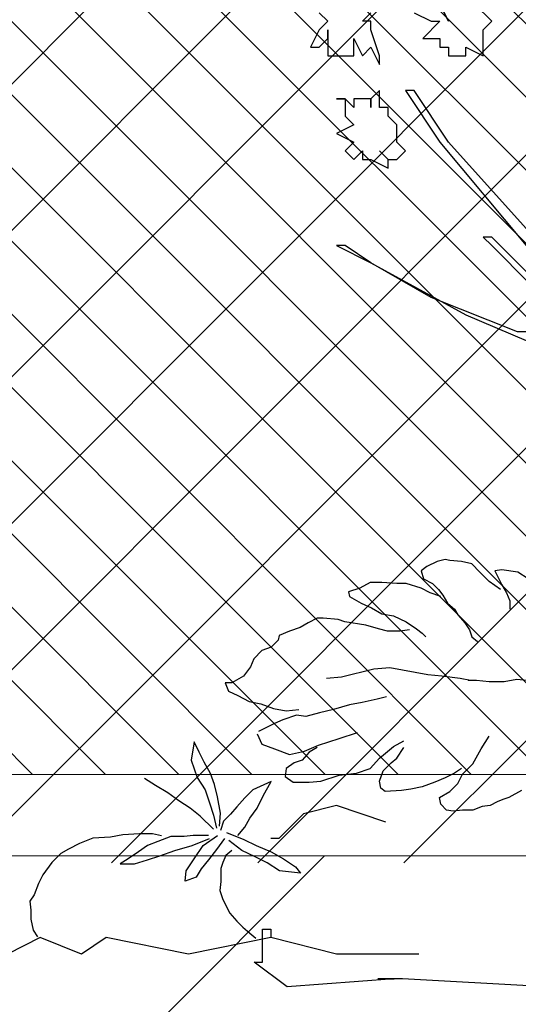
# Model space of a CAD drawing. Header units: centimetres. Extents: x 100159 to 737697, y -50084 to 234864.
# Tile 92 of 165: x 401210 to 401240, y -17871 to -17810. Entities that reach past the tile are written whole.
import ezdxf

# ---------------------------------------------------------------- set-up
doc = ezdxf.new("R2010")
doc.units = ezdxf.units.CM
doc.linetypes.add('CACHEX2', pattern=[19.05, 12.7, -6.35])
doc.layers.get('0').update_dxf_attribs({"lineweight": 5})
for name, color, linetype, lineweight in [('40', 8, 'CACHEX2', 5), ('DDL- MENUISERIES EXT', 8, 'Continuous', 5), ('DDL- STRUCTURE', 5, 'Continuous', 5), ('DDL-HACHURES', 252, 'Continuous', 13), ('DDL-HACHURES POCHAGE GRIS', 251, 'Continuous', 5)]:
    doc.layers.add(name, color=color, linetype=linetype, lineweight=lineweight)
doc.layers.add('DDL- PAYSAGE', color=63, linetype='Continuous')
doc.layers.add('DDL-HACHURES OMBRES', color=252, linetype='Continuous')
doc.layers.add('DDL-TRAIT TRES FIN', color=7, linetype='Continuous', lineweight=5, true_color=0x656565)

# ---------------------------------------------------------------- blocks, each defined once
blk = doc.blocks.new('F Coupe AA')
at = {"layer": 'DDL- MENUISERIES EXT', "lineweight": 5, "true_color": 0x7aafdf}
h = blk.add_hatch(dxfattribs=at)
h.set_pattern_fill('ANSI31', color=143)
h.set_pattern_definition([(315, (238325.6278, -159528.0458), (2.24506403, 2.24506403), [])])
h.paths.add_polyline_path([(202506.889, -110040.166), (202296.78, -110040.166), (202296.78, -110517.166), (202506.889, -110517.166)])
h.paths.add_polyline_path([(202506.889, -110527.166), (202296.78, -110527.166), (202296.779, -110902.166), (202506.888, -110902.166)])
h.paths.add_polyline_path([(202506.889, -110911.913), (202296.779, -110911.913), (202296.779, -111250.166), (202506.889, -111250.166)])
at = {"layer": '40', "linetype": 'Continuous'}
for points in [[(202511.889, -110906.913), (202511.889, -111255.166), (202291.779, -111255.166), (202291.779, -110907.166)], [(202506.889, -110911.913), (202506.889, -111250.166), (202296.779, -111250.166), (202296.779, -110911.913)]]:
    blk.add_lwpolyline(points, close=True, dxfattribs=at)
blk = doc.blocks.new('ARBUST3')
at = {"color": 0}
for p, q in [((0.2172, 0.511), (0.2267, 0.5205)), ((0.2267, 0.5205), (0.2389, 0.5232)), ((0.2389, 0.5232), (0.2524, 0.5245)), ((0.2524, 0.5245), (0.2578, 0.5259)), ((0.2578, 0.5259), (0.2673, 0.5232)), ((0.2673, 0.5232), (0.2795, 0.5177)), ((0.1604, 0.5029), (0.1726, 0.511)), ((0.1726, 0.511), (0.1915, 0.5137)), ((0.1915, 0.5137), (0.1996, 0.5123)), ((0.1996, 0.5123), (0.1915, 0.4961)), ((0.2064, 0.5001), (0.2172, 0.511)), ((0.2795, 0.5177), (0.2862, 0.5123)), ((0.2862, 0.5123), (0.2835, 0.5029)), ((0.1929, 0.4907), (0.2064, 0.5001)), ((0.2727, 0.4974), (0.2659, 0.4907)), ((0.2835, 0.5029), (0.2727, 0.4974)), ((0.2862, 0.492), (0.3038, 0.4974)), ((0.3038, 0.4974), (0.3147, 0.4974)), ((0.3147, 0.4974), (0.3323, 0.4988)), ((0.3323, 0.4988), (0.3458, 0.4988)), ((0.3458, 0.4988), (0.358, 0.492)), ((0.1861, 0.4866), (0.182, 0.4771)), ((0.1915, 0.4961), (0.1861, 0.4866)), ((0.2659, 0.4907), (0.2605, 0.4839)), ((0.2632, 0.4825), (0.2754, 0.4866)), ((0.2754, 0.4866), (0.2862, 0.492)), ((0.358, 0.492), (0.3715, 0.488)), ((0.3715, 0.488), (0.3702, 0.4825)), ((0.182, 0.4771), (0.182, 0.4676)), ((0.2551, 0.4744), (0.247, 0.4676)), ((0.2605, 0.4839), (0.2551, 0.4744)), ((0.3566, 0.4744), (0.3444, 0.469)), ((0.3702, 0.4825), (0.3566, 0.4744)), ((0.247, 0.4676), (0.2429, 0.4609)), ((0.3323, 0.4622), (0.3187, 0.4595)), ((0.3444, 0.469), (0.3323, 0.4622)), ((0.2348, 0.4514), (0.2294, 0.4433)), ((0.2429, 0.4609), (0.2348, 0.4514)), ((0.3038, 0.4527), (0.2917, 0.4446)), ((0.3187, 0.4595), (0.3038, 0.4527)), ((0.3512, 0.4487), (0.3756, 0.4527)), ((0.3756, 0.4527), (0.3837, 0.4555)), ((0.3837, 0.4555), (0.4013, 0.4568)), ((0.4013, 0.4568), (0.408, 0.4568)), ((0.408, 0.4568), (0.4189, 0.4514)), ((0.4189, 0.4514), (0.4283, 0.446)), ((0.2294, 0.4433), (0.2267, 0.4351)), ((0.2849, 0.4392), (0.2808, 0.4351)), ((0.2917, 0.4446), (0.2849, 0.4392)), ((0.2998, 0.4433), (0.3106, 0.4419)), ((0.3106, 0.4419), (0.3255, 0.4419)), ((0.3255, 0.4419), (0.3363, 0.4446)), ((0.3363, 0.4446), (0.3512, 0.4487)), ((0.4283, 0.446), (0.4405, 0.4419)), ((0.4405, 0.4419), (0.4527, 0.4365)), ((0.2267, 0.4351), (0.2199, 0.4297)), ((0.4527, 0.4365), (0.4541, 0.4311)), ((0.4541, 0.4311), (0.4622, 0.423)), ((0.4622, 0.423), (0.473, 0.4189)), ((0.473, 0.4189), (0.4825, 0.4094)), ((0.4825, 0.4094), (0.4865, 0.3999)), ((0.2781, 0.3905), (0.293, 0.3932)), ((0.293, 0.3932), (0.3228, 0.3986)), ((0.3228, 0.3986), (0.3417, 0.3972)), ((0.3417, 0.3972), (0.3796, 0.3878)), ((0.4865, 0.3999), (0.4947, 0.3891)), ((0.1617, 0.3837), (0.1739, 0.385)), ((0.1739, 0.385), (0.1888, 0.3823)), ((0.1888, 0.3823), (0.2064, 0.3823)), ((0.2064, 0.3823), (0.2213, 0.3837)), ((0.2213, 0.3837), (0.2308, 0.3837)), ((0.2281, 0.3837), (0.2402, 0.3864)), ((0.2402, 0.3864), (0.2619, 0.3891)), ((0.2619, 0.3891), (0.2781, 0.3905)), ((0.3796, 0.3878), (0.3972, 0.3864)), ((0.4947, 0.3891), (0.5082, 0.381)), ((0.5082, 0.381), (0.5163, 0.381)), ((0.5163, 0.381), (0.5122, 0.3715)), ((0.5122, 0.3715), (0.5014, 0.3661)), ((0.3268, 0.3647), (0.3377, 0.362)), ((0.3377, 0.362), (0.3553, 0.358)), ((0.3553, 0.358), (0.3702, 0.3553)), ((0.4879, 0.3593), (0.4744, 0.3566)), ((0.5014, 0.3661), (0.4879, 0.3593)), ((0.3702, 0.3553), (0.3891, 0.3498)), ((0.3891, 0.3498), (0.4053, 0.3458)), ((0.4446, 0.3485), (0.4297, 0.3498)), ((0.4595, 0.3512), (0.4446, 0.3485)), ((0.4744, 0.3566), (0.4595, 0.3512)), ((0.4053, 0.3458), (0.4216, 0.3417)), ((0.4216, 0.3417), (0.4324, 0.3431)), ((0.4324, 0.3431), (0.4486, 0.3377)), ((0.4486, 0.3377), (0.4581, 0.3336)), ((0.4581, 0.3336), (0.4662, 0.3295)), ((0.4662, 0.3295), (0.4771, 0.3241)), ((0.2159, 0.3038), (0.2064, 0.3187)), ((0.3187, 0.3065), (0.3065, 0.3133)), ((0.3823, 0.316), (0.3607, 0.3228)), ((0.4067, 0.3079), (0.3823, 0.316)), ((0.4784, 0.3214), (0.473, 0.3092)), ((0.5465, 0.2999), (0.5525, 0.3118)), ((0.5525, 0.3118), (0.5561, 0.2904)), ((0.2253, 0.2862), (0.2159, 0.3038)), ((0.3147, 0.293), (0.3065, 0.3052)), ((0.335, 0.293), (0.3187, 0.3065)), ((0.4229, 0.3011), (0.4067, 0.3079)), ((0.408, 0.3052), (0.4175, 0.2997)), ((0.4405, 0.297), (0.4229, 0.3011)), ((0.4581, 0.3038), (0.4405, 0.297)), ((0.473, 0.3092), (0.4581, 0.3038)), ((0.3214, 0.2875), (0.3147, 0.293)), ((0.3458, 0.2808), (0.335, 0.293)), ((0.4175, 0.2997), (0.4256, 0.2903)), ((0.4256, 0.2903), (0.4351, 0.2875)), ((0.5406, 0.288), (0.5465, 0.2999)), ((0.5561, 0.2904), (0.5489, 0.2701)), ((0.2375, 0.274), (0.2253, 0.2862)), ((0.2389, 0.2808), (0.247, 0.2754)), ((0.3309, 0.2781), (0.3214, 0.2875)), ((0.335, 0.2659), (0.3309, 0.2781)), ((0.362, 0.2754), (0.3458, 0.2808)), ((0.4351, 0.2875), (0.4446, 0.2808)), ((0.4446, 0.2808), (0.4459, 0.2713)), ((0.5334, 0.2749), (0.5406, 0.288)), ((0.2429, 0.2632), (0.2375, 0.274)), ((0.247, 0.2754), (0.2578, 0.2699)), ((0.2578, 0.2699), (0.27, 0.2645)), ((0.3336, 0.2578), (0.335, 0.2659)), ((0.3823, 0.2727), (0.362, 0.2754)), ((0.404, 0.2659), (0.3823, 0.2727)), ((0.4175, 0.2645), (0.404, 0.2659)), ((0.4459, 0.2713), (0.4365, 0.2645)), ((0.5287, 0.2618), (0.5334, 0.2749)), ((0.5489, 0.2701), (0.5394, 0.2558)), ((0.5977, 0.2606), (0.6108, 0.2689)), ((0.1685, 0.2551), (0.1834, 0.2469)), ((0.2524, 0.2537), (0.2429, 0.2632)), ((0.27, 0.2645), (0.2849, 0.2591)), ((0.2849, 0.2591), (0.2984, 0.2564)), ((0.2984, 0.2564), (0.3093, 0.2551)), ((0.3093, 0.2551), (0.3282, 0.2537)), ((0.3282, 0.2537), (0.3336, 0.2578)), ((0.4365, 0.2645), (0.4175, 0.2645)), ((0.4621, 0.2654), (0.4835, 0.2558)), ((0.4716, 0.2487), (0.4621, 0.2654)), ((0.4835, 0.2558), (0.493, 0.2463)), ((0.5251, 0.2475), (0.5287, 0.2618)), ((0.5394, 0.2558), (0.5346, 0.2404)), ((0.5834, 0.2523), (0.5977, 0.2606)), ((0.1834, 0.2469), (0.1902, 0.2442)), ((0.1902, 0.2442), (0.1969, 0.2415)), ((0.2646, 0.2469), (0.2524, 0.2537)), ((0.2632, 0.2388), (0.2646, 0.2469)), ((0.4787, 0.2344), (0.4716, 0.2487)), ((0.493, 0.2463), (0.5025, 0.2356)), ((0.5216, 0.2285), (0.5251, 0.2475)), ((0.5572, 0.2344), (0.5703, 0.2427)), ((0.5703, 0.2427), (0.5834, 0.2523)), ((0.1969, 0.2415), (0.2051, 0.2374)), ((0.2051, 0.2374), (0.2145, 0.2361)), ((0.2145, 0.2361), (0.2253, 0.232)), ((0.2253, 0.232), (0.2375, 0.232)), ((0.2375, 0.232), (0.2484, 0.2307)), ((0.2484, 0.2307), (0.2565, 0.232)), ((0.2565, 0.232), (0.2632, 0.2388)), ((0.3274, 0.2179), (0.3854, 0.2372)), ((0.3854, 0.2372), (0.424, 0.2275)), ((0.487, 0.2225), (0.4787, 0.2344)), ((0.5025, 0.2356), (0.5097, 0.2273)), ((0.5346, 0.2404), (0.5299, 0.2261)), ((0.5453, 0.2249), (0.5572, 0.2344)), ((0.424, 0.2275), (0.453, 0.1986)), ((0.493, 0.2118), (0.487, 0.2225)), ((0.5097, 0.2273), (0.518, 0.2189)), ((0.5227, 0.213), (0.5216, 0.2285)), ((0.5299, 0.2261), (0.5263, 0.2106)), ((0.5299, 0.2094), (0.5453, 0.2249)), ((0.5013, 0.2023), (0.493, 0.2118)), ((0.518, 0.2189), (0.5216, 0.2082)), ((0.453, 0.1986), (0.4626, 0.1986)), ((0.4942, 0.1975), (0.4799, 0.1904)), ((0.5144, 0.2058), (0.4942, 0.1975)), ((0.4966, 0.1844), (0.512, 0.1963)), ((0.5168, 0.1987), (0.5263, 0.1856)), ((0.5418, 0.1904), (0.5251, 0.2023)), ((0.5549, 0.1904), (0.5346, 0.1987)), ((0.5358, 0.2023), (0.5537, 0.2023)), ((0.5537, 0.2023), (0.5644, 0.2011)), ((0.5644, 0.2011), (0.5798, 0.2011)), ((0.5798, 0.2011), (0.5953, 0.1951)), ((0.5908, 0.2017), (0.6012, 0.2043)), ((0.6012, 0.2043), (0.6168, 0.2043)), ((0.6168, 0.2043), (0.6363, 0.203)), ((0.6363, 0.203), (0.6506, 0.2004)), ((0.6506, 0.2004), (0.6714, 0.1991)), ((0.6714, 0.1991), (0.687, 0.1926)), ((0.4799, 0.1904), (0.4621, 0.1832)), ((0.5263, 0.1856), (0.5358, 0.1737)), ((0.5525, 0.1749), (0.5418, 0.1904)), ((0.5751, 0.1844), (0.5549, 0.1904)), ((0.5953, 0.1951), (0.6072, 0.1904)), ((0.6072, 0.1904), (0.6179, 0.1832)), ((0.687, 0.1926), (0.7, 0.1861)), ((0.7, 0.1861), (0.7091, 0.1809)), ((0.4478, 0.1749), (0.4335, 0.1654)), ((0.4621, 0.1832), (0.4478, 0.1749)), ((0.4668, 0.1701), (0.4811, 0.1773)), ((0.4811, 0.1773), (0.4966, 0.1844)), ((0.5082, 0.1845), (0.5152, 0.1787)), ((0.5152, 0.1787), (0.5187, 0.1705)), ((0.5358, 0.1737), (0.5442, 0.163)), ((0.562, 0.1606), (0.5525, 0.1749)), ((0.5929, 0.1785), (0.5751, 0.1844)), ((0.6072, 0.1737), (0.5929, 0.1785)), ((0.6227, 0.1689), (0.6072, 0.1737)), ((0.6179, 0.1832), (0.6298, 0.1749)), ((0.6298, 0.1749), (0.6393, 0.1689)), ((0.7091, 0.1809), (0.7195, 0.1705)), ((0.4335, 0.1654), (0.4276, 0.1582)), ((0.4525, 0.1606), (0.4668, 0.1701)), ((0.5187, 0.1705), (0.5211, 0.1635)), ((0.5211, 0.1635), (0.5211, 0.1576)), ((0.5442, 0.163), (0.5501, 0.1534)), ((0.6393, 0.1689), (0.6227, 0.1689)), ((0.7195, 0.1705), (0.7299, 0.1562)), ((0.4276, 0.1582), (0.4525, 0.1606)), ((0.5211, 0.1576), (0.5211, 0.1483)), ((0.5501, 0.1534), (0.5632, 0.1487)), ((0.5632, 0.1487), (0.562, 0.1606)), ((0.7299, 0.1562), (0.7351, 0.1458)), ((0.5211, 0.1483), (0.5222, 0.1378)), ((0.7351, 0.1458), (0.7403, 0.1328)), ((0.5187, 0.1273), (0.5106, 0.111)), ((0.5222, 0.1378), (0.5187, 0.1273)), ((0.7403, 0.1328), (0.7455, 0.125)), ((0.7455, 0.125), (0.7442, 0.1146)), ((0.5106, 0.111), (0.5024, 0.1016)), ((0.7442, 0.1041), (0.7416, 0.0911)), ((0.7442, 0.1146), (0.7442, 0.1041)), ((0.4954, 0.0946), (0.4872, 0.0876)), ((0.5024, 0.1016), (0.4954, 0.0946)), ((0.3854, 0.0632), (0.4626, 0.0826)), ((0.4626, 0.0922), (0.4626, 0.0826)), ((0.4723, 0.0922), (0.4626, 0.0922)), ((0.4626, 0.0826), (0.5592, 0.0632)), ((0.4723, 0.0536), (0.4723, 0.0922)), ((0.4872, 0.0876), (0.4802, 0.0818)), ((0.5592, 0.0632), (0.6558, 0.0826)), ((0.6558, 0.0826), (0.6848, 0.0632)), ((0.6848, 0.0632), (0.7331, 0.0826)), ((0.7331, 0.0826), (0.7717, 0.0632)), ((0.7416, 0.0911), (0.7364, 0.0833)), ((0.2888, 0.0632), (0.3854, 0.0632)), ((0.6848, 0.0632), (0.6848, 0.0632)), ((0.4433, 0.0246), (0.482, 0.0536)), ((0.482, 0.0536), (0.4723, 0.0536)), ((0.1342, 0.0246), (0.3081, 0.0342)), ((0.3081, 0.0342), (0.3371, 0.0342)), ((0.3178, 0.0342), (0.4433, 0.0246)), ((0.3371, 0.0342), (0.3178, 0.0342))]:
    blk.add_line(p, q, dxfattribs=at)
blk = doc.blocks.new('Arbue11')
for points in [[(1.0035, 0.878), (1.0988, 0.9839), (1.1411, 1.0474), (1.1517, 1.0474), (1.1093, 0.9839), (1.0035, 0.8569)], [(1.2575, 1.1426), (1.2469, 1.1321), (1.2575, 1.1215), (1.2681, 1.1003), (1.2575, 1.1003), (1.2469, 1.1109), (1.2469, 1.1215), (1.2469, 1.1109), (1.2469, 1.1003), (1.2469, 1.0897), (1.2363, 1.0897), (1.2257, 1.0897), (1.2152, 1.0897), (1.2152, 1.1109), (1.2152, 1.1109), (1.2046, 1.0897), (1.194, 1.1003), (1.1834, 1.0792), (1.1834, 1.0897), (1.194, 1.1215), (1.194, 1.1321), (1.2046, 1.1321), (1.194, 1.1426)], [(1.1411, 1.1426), (1.1199, 1.1321), (1.1093, 1.1321), (1.1305, 1.1109), (1.1305, 1.1109), (1.1305, 1.1109), (1.1093, 1.1109), (1.1093, 1.1003), (1.0988, 1.1003), (1.0988, 1.0897), (1.0881, 1.0897), (1.0881, 1.0897), (1.0776, 1.0897), (1.0776, 1.1003), (1.0564, 1.0897), (1.0564, 1.1109), (1.0564, 1.1215), (1.0458, 1.1321), (1.067, 1.1532)], [(1.1093, 1.1532), (1.1093, 1.1532), (1.0988, 1.1321), (1.0988, 1.1321), (1.1093, 1.1532)], [(1.194, 1.0368), (1.194, 1.0262), (1.194, 1.0262), (1.194, 1.0262), (1.194, 1.0368), (1.2152, 1.0368), (1.2152, 1.0262), (1.2257, 1.0368), (1.2363, 1.0368), (1.2257, 1.0368), (1.2257, 1.0262), (1.2257, 1.0262), (1.2257, 1.0156), (1.2152, 1.0051), (1.2152, 1.0051), (1.2363, 0.9945), (1.2152, 0.9839), (1.2257, 0.9733), (1.2257, 0.9733), (1.2152, 0.9627), (1.2046, 0.9733), (1.2046, 0.9733), (1.2046, 0.9733), (1.2046, 0.9627), (1.194, 0.9627), (1.1729, 0.9521), (1.1729, 0.9627), (1.1622, 0.9627), (1.1517, 0.9733), (1.1622, 0.9839), (1.1622, 0.9945), (1.1622, 0.9945), (1.1622, 1.0051), (1.1622, 1.0051), (1.1622, 1.0051), (1.1729, 1.0156), (1.1729, 1.0156), (1.1729, 1.0262), (1.1834, 1.0262), (1.1834, 1.0474), (1.194, 1.0368), (1.194, 1.0368)], [(1.1729, 0.9627), (1.1834, 0.9733), (1.1729, 0.9627), (1.1729, 0.9627)], [(1.0458, 0.8569), (0.9506, 0.7616), (0.9717, 0.7511), (1.0141, 0.7511), (1.1199, 0.7934), (1.194, 0.8357), (1.0776, 0.7722), (1.0035, 0.7405), (0.9506, 0.7511), (0.9506, 0.7511), (0.7812, 0.5923), (0.7812, 0.5923), (0.7919, 0.6029), (0.9929, 0.8146), (1.0458, 0.8675), (1.0564, 0.8675), (1.0458, 0.8569)], [(1.2257, 0.8569), (1.2363, 0.8569), (1.194, 0.8357), (1.2257, 0.8569)]]:
    blk.add_lwpolyline(points)
blk = doc.blocks.new('OMBRE FACADE Ouest')
at = {"layer": 'DDL-HACHURES OMBRES', "lineweight": -3}
h = blk.add_hatch(dxfattribs=at)
h.set_pattern_fill('ANSI31', color=256, scale=2, angle=270)
h.set_pattern_definition([(315, (9, -13.802), (4.49012806, 4.49012806), [])])
h.paths.add_polyline_path([(178491.417, -28785.673), (178271.55, -28576.835), (178128.147, -28576.835), (178128.125, -28785.673)])

msp = doc.modelspace()

# ---------------------------------------------------------------- hatches: boundary and pattern name
at = {"layer": 'DDL-HACHURES'}
h = msp.add_hatch(dxfattribs=at)
h.set_pattern_fill('ANSI31', color=256, scale=5, angle=180)
h.set_pattern_definition([(315, (487101.846, -21236.112), (11.2253202, 11.2253202), [])])
edge = h.paths.add_edge_path()
edge.add_line((428241.223, -20411.342), (430732.326, -20411.377))
edge.add_line((430732.326, -20411.377), (430732.469, -20542.781))
edge.add_line((430732.469, -20542.781), (430771.842, -20569.512))
edge.add_line((430771.842, -20569.512), (430771.842, -20447.377))
edge.add_line((430771.842, -20447.377), (431572.594, -20447.377))
edge.add_line((431572.594, -20447.377), (431572.594, -20557.358))
edge.add_line((431572.594, -20557.358), (431592.594, -20570.936))
edge.add_line((431592.594, -20570.936), (431592.594, -20447.377))
edge.add_line((431592.594, -20447.377), (431852.489, -20447.377))
edge.add_line((431852.489, -20447.377), (431852.489, -20557.286))
edge.add_line((431852.489, -20557.286), (431872.594, -20570.512))
edge.add_line((431872.594, -20570.512), (431872.594, -20447.377))
edge.add_line((431872.594, -20447.377), (432672.944, -20447.377))
edge.add_line((432672.944, -20447.377), (432672.944, -20556.215))
edge.add_line((432672.944, -20556.215), (432712.53, -20583.09))
edge.add_line((432712.53, -20583.09), (432712.53, -20413.377))
edge.add_line((432712.53, -20413.377), (432730.53, -20413.377))
edge.add_line((432730.53, -20413.377), (432730.53, -20431.377))
edge.add_line((432730.53, -20431.377), (432952.464, -20432.308))
edge.add_line((432952.464, -20432.308), (432952.464, -20471.377))
edge.add_line((432952.464, -20471.377), (432972.464, -20471.377))
edge.add_line((432972.464, -20471.377), (432972.464, -20431.377))
edge.add_line((432972.464, -20431.377), (433251.467, -20430.076))
edge.add_line((433251.467, -20430.076), (433251.467, -20605.165))
edge.add_line((433251.467, -20605.165), (433271.467, -20596.83))
edge.add_line((433271.467, -20596.83), (433271.467, -20431.377))
edge.add_line((433271.467, -20431.377), (433772.53, -20431.377))
edge.add_line((433772.53, -20431.377), (433772.53, -20596.83))
edge.add_line((433772.53, -20596.83), (433792.53, -20603.864))
edge.add_line((433792.53, -20603.864), (433792.53, -20431.377))
edge.add_line((433792.53, -20431.377), (433812.532, -20431.377))
edge.add_line((433812.532, -20431.377), (433812.532, -20471.377))
edge.add_line((433812.532, -20471.377), (433832.532, -20471.377))
edge.add_line((433832.532, -20471.377), (433832.532, -20411.377))
edge.add_line((433832.532, -20411.377), (434044.531, -20411.377))
edge.add_line((434044.531, -20411.377), (434044.531, -20426.377))
edge.add_line((434044.531, -20426.377), (435404.807, -20480.764))
edge.add_line((435404.807, -20480.764), (435404.807, -20469.769))
edge.add_line((435404.807, -20469.769), (435547.248, -20477.825))
edge.add_line((435547.248, -20477.825), (435546.926, -20489.675))
edge.add_line((435546.926, -20489.675), (437193.368, -20551.115))
edge.add_line((437193.368, -20551.115), (437732.1, -20616.411))
edge.add_line((437732.1, -20616.411), (437732.1, -20631.411))
edge.add_line((437732.1, -20631.411), (438339.416, -20630.913))
edge.add_line((438339.416, -20630.913), (438339.416, -20615.913))
edge.add_line((438339.416, -20615.913), (438805.023, -20610.193))
edge.add_line((438805.023, -20610.193), (438811.747, -21068.427))
edge.add_line((438811.747, -21068.427), (421995.953, -21014.17))
edge.add_line((421995.953, -21014.17), (423667.654, -20634.342))
edge.add_arc((423727.96, -20641.842), 60.77, 172.91073, 187.08927)
edge.add_arc((424337.298, -76079283.802), 76058634.463, 89.99949554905, 90.00050445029, ccw=False)
edge.add_line((425006.944, -20649.342), (425006.944, -20612.039))
edge.add_line((425006.944, -20612.039), (425953.543, -20512.039))
edge.add_line((425953.543, -20512.039), (428241.223, -20411.342))
h = msp.add_hatch(dxfattribs=at)
h.set_pattern_fill('ANSI31', color=256, scale=5, angle=450)
h.set_pattern_definition([(225, (346965.303, 90844.413), (11.2253202, -11.2253202), [])])
h.paths.add_polyline_path([(411774.86, -18011.575), (411439.171, -18011.575), (411439.171, -18026.575), (410621.604, -18026.575), (410621.604, -18011.575), (409972.147, -17723.575), (409231.807, -17861.575), (409231.807, -17876.575), (408932.149, -17876.575), (408932.149, -17861.575), (406406.726, -17861.575), (406406.726, -17876.575), (406129.882, -17876.575), (406129.882, -17861.586), (399983.522, -17861.587), (399984.017, -17876.591), (398863.111, -17876.591), (398863.111, -17861.593), (398714.133, -17861.59), (398714.133, -17876.593), (394303.959, -17876.593), (394303.959, -18472.162), (412099.056, -18472.162)])

# ---------------------------------------------------------------- linework, layer by layer
msp.add_lwpolyline([(400234.75, -17861.587), (400234.75, -17370.6), (401134.686, -17370.6), (401134.684, -17861.586), (401354.794, -17861.586), (401354.794, -17499.587), (403637.114, -17499.587)])
at = {"layer": 'DDL- STRUCTURE'}
msp.add_lwpolyline([(411774.86, -18011.575), (411439.171, -18011.575), (411439.171, -18026.575), (410621.604, -18026.575), (410621.604, -18011.575), (409972.147, -17723.575), (409231.807, -17861.575), (409231.807, -17876.575), (408932.149, -17876.575), (408932.149, -17861.575), (406406.726, -17861.575), (406406.726, -17876.575), (406129.882, -17876.575), (406129.882, -17861.586), (399983.522, -17861.587), (399984.017, -17876.591), (398863.111, -17876.591), (398863.111, -17861.593), (398714.133, -17861.59), (398714.133, -17876.593), (394303.959, -17876.593), (394303.959, -18472.162), (412099.056, -18472.162)], close=True, dxfattribs=at)

# ---------------------------------------------------------------- block references
at = {"layer": 'DDL- PAYSAGE', "color": 85, "lineweight": 0, "true_color": 0x58ba48, "xscale": -50, "yscale": 50, "zscale": 50}
msp.add_blockref('Arbue11', (401291.06, -17867.004), dxfattribs=at)
at = {"layer": 'DDL- PAYSAGE', "lineweight": 0, "xscale": -52.31091090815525, "yscale": 52.31091090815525, "zscale": 52.31091090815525}
msp.add_blockref('ARBUST3', (401249.408, -17870.906), dxfattribs=at)
at = {"layer": 'DDL-HACHURES POCHAGE GRIS', "rotation": 90}
msp.add_blockref('OMBRE FACADE Ouest', (372562.849, -195990.146), dxfattribs=at)
at = {"layer": 'DDL-TRAIT TRES FIN', "linetype": 'Continuous'}
msp.add_blockref('F Coupe AA', (198842.905, 93393.58), dxfattribs=at)

doc.saveas('drawing.dxf')
